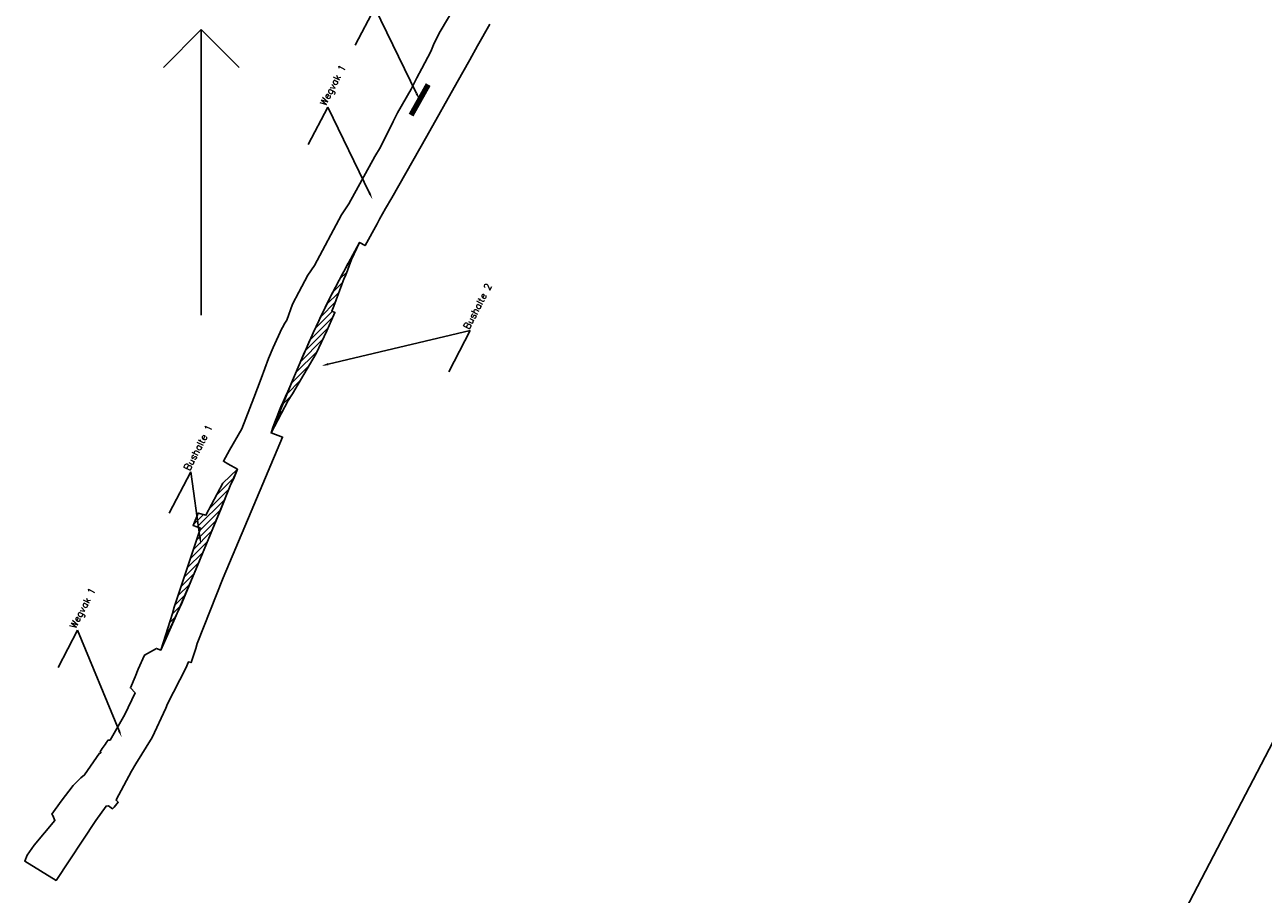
# Model space of a CAD drawing. Extents: x 124147 to 126881, y 449737 to 451606.
# Tile 1 of 6: x 124147 to 124596, y 449923 to 450238. Entities that reach past the tile are written whole.
import ezdxf
from ezdxf import colors
from ezdxf.entities.mleader import LeaderData, LeaderLine
from ezdxf.math import Vec2, Vec3

# ---------------------------------------------------------------- set-up
doc = ezdxf.new("R2010")
doc.units = 0
for name, color, linetype in [('MTD-xx-bushalte', 92, 'Continuous'), ('MTD-xx-meetlus', 54, 'Continuous'), ('MTD-xx-wegvak', 10, 'Continuous')]:
    doc.layers.add(name, color=color, linetype=linetype)
doc.layers.add('MTD-xx-hulp', color=6, linetype='Continuous', plot=False)
doc.styles.get("Standard").update_dxf_attribs({"font": 'romand.shx'})
pattern_1 = [(45, (0, 0), (-1.122532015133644, 1.122532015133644), [])]

msp = doc.modelspace()

# ---------------------------------------------------------------- hatches: boundary and pattern name
at = {"layer": 'MTD-xx-bushalte'}
h = msp.add_hatch(dxfattribs=at)
h.set_pattern_fill('ANSI31', color=256, scale=10)
h.set_pattern_definition(pattern_1)
edge = h.paths.add_edge_path()
edge.add_line((124236.639, 450090.3540000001), (124242.886, 450102.056))
edge.add_line((124242.886, 450102.056), (124244.445, 450104.473))
edge.add_line((124244.445, 450104.473), (124248.5836601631, 450111.4797996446))
edge.add_line((124248.5836601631, 450111.4797996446), (124252.9595, 450119.108))
edge.add_line((124252.9595, 450119.108), (124256.8206614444, 450127.2823007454))
edge.add_line((124256.8206614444, 450127.2823007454), (124258.631, 450131.219))
edge.add_line((124258.631, 450131.219), (124259.828, 450133.991))
edge.add_line((124259.828, 450133.991), (124258.647, 450134.485))
edge.add_line((124258.647, 450134.485), (124259.368, 450136.253))
edge.add_line((124259.368, 450136.253), (124263.166, 450146.406))
edge.add_line((124263.166, 450146.406), (124263.608, 450147.279))
edge.add_line((124263.608, 450147.279), (124265.87, 450153.152))
edge.add_line((124265.87, 450153.152), (124268.746608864, 450159.3917397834))
edge.add_line((124268.746608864, 450159.3917397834), (124265.474, 450153.331))
edge.add_arc((124602.0166894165, 449965.7727489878), 385.2779247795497, 150.8686850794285, 153.4361584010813)
edge.add_arc((124633.5694272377, 449951.4959637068), 419.8864921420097, 153.6190823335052, 157.0776088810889)
edge.add_line((124246.84, 450115.035), (124242.786, 450105.312))
edge.add_arc((124353.5800164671, 450051.0390687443), 123.3728704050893, 153.901875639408, 161.4176364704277)
h = msp.add_hatch(dxfattribs=at)
h.set_pattern_fill('ANSI31', color=256, scale=10)
h.set_pattern_definition(pattern_1)
h.paths.add_polyline_path([(124196.7107132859, 450011.6294172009), (124200.918748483, 450024.8874739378), (124201.5037496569, 450027.1187486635), (124211.076, 450055.843), (124208.3902007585, 450056.7544798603), (124210.2763879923, 450061.2845703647), (124213.0109999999, 450060.5079999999), (124219.1670000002, 450072.1510000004), (124224.4508216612, 450077.1706821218), (124223.022632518, 450073.5669746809), (124221.887, 450071.133), (124214.641, 450053.642), (124204.275, 450028.568), (124199.3996250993, 450018.0223963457)])

# ---------------------------------------------------------------- linework, layer by layer
msp.add_lwpolyline([(124236.639, 450090.3540000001), (124242.886, 450102.056), (124244.445, 450104.473), (124248.5836601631, 450111.4797996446), (124252.9595, 450119.108), (124256.8206614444, 450127.2823007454), (124258.631, 450131.219), (124259.828, 450133.991), (124258.647, 450134.485), (124259.368, 450136.253), (124263.166, 450146.406), (124263.608, 450147.279), (124265.87, 450153.152), (124268.746608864, 450159.3917397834), (124265.474, 450153.331, 0.01120318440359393), (124257.41, 450138.067, 0.01509181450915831), (124246.84, 450115.035), (124242.786, 450105.312, 0.03280545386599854)], format="xyb", close=True, dxfattribs=at)
msp.add_lwpolyline([(124196.7107132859, 450011.6294172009), (124200.918748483, 450024.8874739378), (124201.5037496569, 450027.1187486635), (124211.076, 450055.843), (124208.3902007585, 450056.7544798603), (124210.2763879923, 450061.2845703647), (124213.0109999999, 450060.5079999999), (124219.1670000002, 450072.1510000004), (124224.4508216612, 450077.1706821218), (124223.022632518, 450073.5669746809), (124221.887, 450071.133), (124214.641, 450053.642), (124204.275, 450028.568), (124199.3996250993, 450018.0223963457)], close=True, dxfattribs=at)
at = {"layer": 'MTD-xx-hulp'}
for points in [[(124211.3694946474, 450236.5772086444), (124197.618113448, 450222.8258274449)], [(124211.3694946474, 450133.0121008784), (124211.3694946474, 450236.5772086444)], [(124211.3694946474, 450236.5772086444), (124225.1208758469, 450222.8258274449)], [(124473.968225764, 449736.9840507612), (124710.2709238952, 450189.7317888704)]]:
    msp.add_lwpolyline(points, dxfattribs=at)
at = {"layer": 'MTD-xx-meetlus', "const_width": 2}
msp.add_lwpolyline([(124287.4300310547, 450205.5098807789), (124293.6408026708, 450216.5879918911)], dxfattribs=at)
at = {"layer": 'MTD-xx-wegvak'}
msp.add_lwpolyline([(124303.3414916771, 450244.8080677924), (124298.0232278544, 450235.8380748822), (124295.854, 450231.645), (124294.6504510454, 450228.5454389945), (124291.3071940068, 450222.3648473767), (124289.518, 450219.057), (124287.42, 450214.93), (124282.521, 450206.398), (124280.927, 450203.216), (124276.334, 450193.878), (124274.315, 450190.464), (124264.824, 450173.393), (124262.216, 450169.376), (124252.3784758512, 450150.96818851), (124249.9829999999, 450147.4670000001), (124246.7493234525, 450141.3764629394), (124244.4710319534, 450137.0288118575), (124242.336, 450131.236, 0.02368343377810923), (124240.604, 450128.154), (124237.45, 450121.301), (124235.701, 450117.342), (124233.1100699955, 450110.0650699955), (124230.3970376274, 450103.085090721), (124226.0994415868, 450091.7741778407), (124221.5510856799, 450084.035595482), (124219.3888696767, 450080.0523090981), (124220.9830426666, 450079.1156274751), (124224.4508216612, 450077.1706821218), (124221.887, 450071.133), (124218.264, 450062.3875), (124214.641, 450053.642), (124209.458, 450041.105), (124201.8373125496, 450023.2951981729), (124196.7107132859, 450011.6294172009), (124195.0839936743, 450012.247210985), (124190.7310501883, 450009.8170733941), (124188.4742717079, 450004.7375610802), (124187.3877119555, 450001.936051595), (124185.6422880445, 449997.8956821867), (124187.3326144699, 449996.1074805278), (124183.5892170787, 449988.2349095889), (124179.333345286, 449980.6582158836), (124178.291, 449978.971), (124177.5220532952, 449978.9844260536, -0.005783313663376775), (124174.645597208, 449974.8724650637, -1.037779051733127), (124174.4173861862, 449974.2143115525), (124169.0445484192, 449966.3969579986), (124167.686, 449965.3235), (124164.894, 449962.571), (124160.507, 449956.864), (124157.1825, 449952.186, -0.01904863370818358), (124158.2851420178, 449949.8733327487), (124150.7386675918, 449940.9112954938), (124148.2052873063, 449937.338346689), (124147.3473324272, 449935.0894406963), (124158.7301645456, 449928.1417187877), (124173.1728312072, 449949.8112213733), (124176.851, 449955.057), (124177.715, 449955.1585), (124179.1885118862, 449954.1332312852, -0.004085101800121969), (124181.2644966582, 449956.4439164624, -0.004085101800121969), (124180.434, 449957.323), (124186.029, 449967.784), (124187.641718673, 449970.4170145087), (124193.4848049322, 449979.9567632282), (124198.459609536, 449990.6039203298), (124199.1503729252, 449992.0804243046), (124205.7615866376, 450005.0284133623), (124206.6889999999, 450007.299, -0.04099706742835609), (124207.6664377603, 450007.1055736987), (124209.344, 450012.139), (124209.84, 450013.951), (124219.2540027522, 450037.855265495), (124229.4076810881, 450061.8987067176), (124240.8358368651, 450088.8137066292), (124236.639, 450090.354), (124244.5450169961, 450109.5307770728), (124246.84, 450115.035), (124251.9512026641, 450126.6307602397), (124257.41, 450138.067), (124261.3564972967, 450145.7441712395), (124268.746608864, 450159.3917397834), (124270.7469977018, 450158.2368147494), (124275.1230000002, 450166.1080000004), (124275.937, 450167.839), (124278.1745, 450171.6825), (124280.3885242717, 450175.5585404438), (124293.1835891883, 450197.9473765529), (124304.176654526, 450217.427295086), (124308.696, 450225.513), (124311.4866466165, 450230.6613533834), (124315.9866466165, 450238.4313533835)], format="xyb", dxfattribs=at)

# ---------------------------------------------------------------- leaders
ml = msp.add_multileader_mtext('Standard')
ml.set_content('Meetlus 1', color=256)
ml.set_leader_properties()
ml.build(insert=Vec2(0, 0))
ml.multileader.update_dxf_attribs({"has_dogleg": 0, "text_left_attachment_type": 5, "text_right_attachment_type": 5, "dogleg_length": 1, "arrow_head_size": 2.5})
ctx = ml.context
ctx.base_point, ctx.char_height, ctx.arrow_head_size, ctx.landing_gap_size, ctx.plane_origin, ctx.plane_x_axis, ctx.plane_y_axis = Vec3(124274.2815858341, 450244.4044214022), 2.5, 2.5, 0, Vec3(124290.5354168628, 450211.048936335), Vec3(0.4626991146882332, 0.8865153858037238), Vec3(-0.8865153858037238, 0.4626991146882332)
ctx.left_attachment, ctx.right_attachment = 5, 5
notes = []
notes.append((ctx, [(0, (1, 1, 0), (124273.8188867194, 450243.5179060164), (0.4626991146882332, 0.8865153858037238), 1, [(0, [(124290.5354168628, 450211.048936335)], 0, [])])]))
ctx.mtext.insert, ctx.mtext.text_direction, ctx.mtext.rotation, ctx.mtext.flow_direction = Vec3(124271.6220396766, 450245.7925187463), Vec3(0.4626991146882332, 0.8865153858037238), 0.1877021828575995, 5
ml = msp.add_multileader_mtext('Standard')
ml.set_content('Wegvak 1', color=256)
ml.set_leader_properties()
ml.build(insert=Vec2(0, 0))
ml.multileader.update_dxf_attribs({"has_dogleg": 0, "text_left_attachment_type": 5, "text_right_attachment_type": 5, "dogleg_length": 1, "arrow_head_size": 2.5})
ctx = ml.context
ctx.base_point, ctx.char_height, ctx.arrow_head_size, ctx.landing_gap_size, ctx.plane_origin, ctx.plane_x_axis, ctx.plane_y_axis = Vec3(124257.1945, 450208.362), 2.5, 2.5, 0, Vec3(124273.4483310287, 450175.0065149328), Vec3(0.4626991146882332, 0.8865153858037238), Vec3(-0.8865153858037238, 0.4626991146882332)
ctx.left_attachment, ctx.right_attachment = 5, 5
notes.append((ctx, [(0, (1, 1, 0), (124256.7318008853, 450207.4754846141), (0.4626991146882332, 0.8865153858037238), 1, [(0, [(124273.4483310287, 450175.0065149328)], 0, [])])]))
ctx.mtext.insert, ctx.mtext.text_direction, ctx.mtext.rotation, ctx.mtext.flow_direction = Vec3(124254.239448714, 450209.9043303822), Vec3(0.4626991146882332, 0.8865153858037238), 0.1877021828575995, 5
ml = msp.add_multileader_mtext('Standard')
ml.set_content('Bushalte 2', color=256)
ml.set_leader_properties()
ml.build(insert=Vec2(0, 0))
ml.multileader.update_dxf_attribs({"has_dogleg": 0, "text_left_attachment_type": 5, "text_right_attachment_type": 5, "dogleg_length": 1, "arrow_head_size": 2.5})
ctx = ml.context
ctx.base_point, ctx.char_height, ctx.arrow_head_size, ctx.landing_gap_size, ctx.plane_origin, ctx.plane_x_axis, ctx.plane_y_axis = Vec3(124308.8962049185, 450127.3915638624), 2.5, 2.5, 0, Vec3(124324.9005632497, 450088.6467564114), Vec3(0.4626991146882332, 0.8865153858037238), Vec3(-0.8865153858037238, 0.4626991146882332)
ctx.left_attachment, ctx.right_attachment = 5, 5
notes.append((ctx, [(0, (1, 1, 0), (124308.4335058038, 450126.5050484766), (0.4626991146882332, 0.8865153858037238), 1, [(0, [(124254.9414210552, 450114.6589616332)], 0, [])])]))
ctx.mtext.insert, ctx.mtext.text_direction, ctx.mtext.rotation, ctx.mtext.flow_direction = Vec3(124306.2366587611, 450128.7796612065), Vec3(0.4626991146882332, 0.8865153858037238), 0.1877021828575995, 5
ml = msp.add_multileader_mtext('Standard')
ml.set_content('Bushalte 1', color=256)
ml.set_leader_properties()
ml.build(insert=Vec2(0, 0))
ml.multileader.update_dxf_attribs({"has_dogleg": 0, "text_left_attachment_type": 5, "text_right_attachment_type": 5, "dogleg_length": 1, "arrow_head_size": 2.5})
ctx = ml.context
ctx.base_point, ctx.char_height, ctx.arrow_head_size, ctx.landing_gap_size, ctx.plane_origin, ctx.plane_x_axis, ctx.plane_y_axis = Vec3(124207.5455461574, 450076.200902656), 2.5, 2.5, 0, Vec3(124211.1920127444, 450050.0406498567), Vec3(0.4626991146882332, 0.8865153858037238), Vec3(-0.8865153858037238, 0.4626991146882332)
ctx.left_attachment, ctx.right_attachment = 5, 5
notes.append((ctx, [(0, (1, 1, 0), (124207.0828470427, 450075.3143872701), (0.4626991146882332, 0.8865153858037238), 1, [(0, [(124211.1920127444, 450050.0406498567)], 0, [])])]))
ctx.mtext.insert, ctx.mtext.text_direction, ctx.mtext.rotation, ctx.mtext.flow_direction = Vec3(124204.886, 450077.589), Vec3(0.4626991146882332, 0.8865153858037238), 0.1877021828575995, 5
ml = msp.add_multileader_mtext('Standard')
ml.set_content('Wegvak 1', color=256)
ml.set_leader_properties()
ml.build(insert=Vec2(0, 0))
ml.multileader.update_dxf_attribs({"has_dogleg": 0, "text_left_attachment_type": 5, "text_right_attachment_type": 5, "dogleg_length": 1, "arrow_head_size": 2.5})
ctx = ml.context
ctx.base_point, ctx.char_height, ctx.arrow_head_size, ctx.landing_gap_size, ctx.plane_origin, ctx.plane_x_axis, ctx.plane_y_axis = Vec3(124166.4737466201, 450018.827347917), 2.5, 2.5, 0, Vec3(124182.4781049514, 449980.0825404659), Vec3(0.4626991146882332, 0.8865153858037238), Vec3(-0.8865153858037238, 0.4626991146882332)
ctx.left_attachment, ctx.right_attachment = 5, 5
notes.append((ctx, [(0, (1, 1, 0), (124166.0110475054, 450017.9408325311), (0.4626991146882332, 0.8865153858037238), 1, [(0, [(124182.4781049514, 449980.0825404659)], 0, [])])]))
ctx.mtext.insert, ctx.mtext.text_direction, ctx.mtext.rotation, ctx.mtext.flow_direction = Vec3(124163.5186953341, 450020.3696782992), Vec3(0.4626991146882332, 0.8865153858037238), 0.1877021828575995, 5
for ctx, leaders in notes:
    for number, flags, end, landing, length, lines in leaders:
        leader = LeaderData()
        leader.index, (leader.has_last_leader_line, leader.has_dogleg_vector, leader.attachment_direction) = number, flags
        leader.last_leader_point, leader.dogleg_vector, leader.dogleg_length = Vec3(end), Vec3(landing), length
        for number, points, colour, breaks in lines:
            line = LeaderLine()
            line.index, line.vertices, line.color, line.breaks = number, Vec3.list(points), colors.encode_raw_color(colour), breaks
            leader.lines.append(line)
        ctx.leaders.append(leader)

doc.saveas('drawing.dxf')
